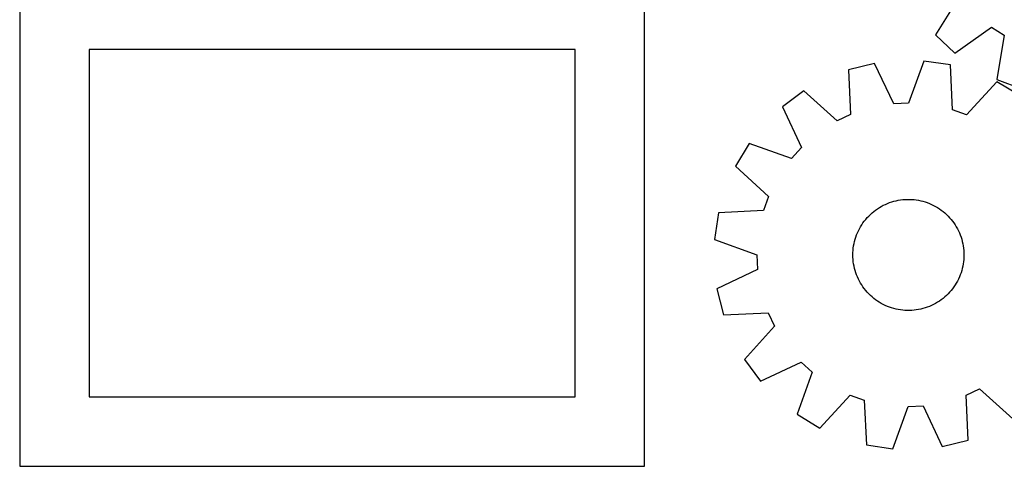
# Model space of a CAD drawing. Header units: millimetres. Extents: x 7 to 1243, y 7 to 1238.
# Tile 2 of 21: x 277 to 702, y 7 to 199. Entities that reach past the tile are written whole.
import ezdxf

# ---------------------------------------------------------------- set-up
doc = ezdxf.new("R2010")
doc.units = ezdxf.units.MM
doc.layers.add('CUT', color=7, linetype='CONTINUOUS', true_color=0x000000)

msp = doc.modelspace()

# ---------------------------------------------------------------- linework, layer by layer
at = {"layer": 'CUT'}
for p, q in [((276.892265, 216.51716), (276.892265, 6.51716)), ((546.892265, 6.51716), (546.892265, 216.51716)), ((682.859587, 209.27002), (672.66956, 192.789554)), ((681.08238, 184.895889), (696.88128, 196.113606)), ((696.88128, 196.113606), (702.338452, 192.713317)), ((672.66956, 192.789554), (681.08238, 184.895889)), ((702.338452, 192.713317), (699.230896, 173.587797)), ((516.892265, 186.51716), (306.892265, 186.51716)), ((306.892265, 186.51716), (306.892265, 36.51716)), ((516.892265, 36.51716), (516.892265, 186.51716)), ((646.307583, 180.507468), (635.11271, 177.72174)), ((654.62526, 163.00722), (646.307583, 180.507468)), ((667.666636, 181.523572), (661.047824, 163.312758)), ((679.075402, 179.813157), (667.666636, 181.523572)), ((680.062879, 160.461999), (679.075402, 179.813157)), ((635.11271, 177.72174), (635.966702, 158.364232)), ((699.19744, 172.578159), (686.113479, 158.28647)), ((709.083218, 166.631995), (699.19744, 172.578159)), ((699.230896, 173.587797), (710.024102, 169.514448)), ((615.768364, 168.609227), (606.491702, 161.751458)), ((630.14995, 155.624143), (615.768364, 168.609227)), ((606.491702, 161.751458), (614.688485, 144.194261)), ((661.047824, 163.312758), (654.62526, 163.00722)), ((635.966702, 158.364232), (630.14995, 155.624143)), ((686.113479, 158.28647), (680.062879, 160.461999)), ((592.107065, 145.929832), (586.160901, 136.044054)), ((610.363094, 139.436774), (592.107065, 145.929832)), ((614.688485, 144.194261), (610.363094, 139.436774)), ((586.160901, 136.044054), (600.45259, 122.960093)), ((600.45259, 122.960093), (598.277061, 116.909493)), ((649.235769, 118.741948), (650.099999, 119.202167)), ((650.099999, 119.202167), (650.982282, 119.626753)), ((650.982282, 119.626753), (651.881148, 120.014998)), ((651.881148, 120.014998), (652.795103, 120.366256)), ((652.795103, 120.366256), (653.722624, 120.679943)), ((653.722624, 120.679943), (654.662168, 120.955537)), ((654.662168, 120.955537), (655.612171, 121.192578)), ((655.612171, 121.192578), (656.571053, 121.390673)), ((656.571053, 121.390673), (657.537216, 121.549492)), ((657.537216, 121.549492), (658.509053, 121.66877)), ((658.509053, 121.66877), (659.484947, 121.74831)), ((659.484947, 121.74831), (660.463273, 121.787977)), ((660.463273, 121.787977), (661.442403, 121.787707)), ((661.442403, 121.787707), (662.420707, 121.7475)), ((662.420707, 121.7475), (663.396557, 121.667423)), ((663.396557, 121.667423), (664.368328, 121.547609)), ((664.368328, 121.547609), (665.334404, 121.388257)), ((665.334404, 121.388257), (666.293176, 121.189633)), ((666.293176, 121.189633), (667.243048, 120.952068)), ((667.243048, 120.952068), (668.18244, 120.675956)), ((668.18244, 120.675956), (669.109788, 120.361758)), ((669.109788, 120.361758), (670.023549, 120.009996)), ((670.023549, 120.009996), (670.922201, 119.621255)), ((670.922201, 119.621255), (671.80425, 119.196183)), ((671.80425, 119.196183), (672.668226, 118.735488)), ((578.925903, 115.922016), (577.215487, 104.51325)), ((598.277061, 116.909493), (578.925903, 115.922016)), ((643.808078, 114.594146), (644.507642, 115.279205)), ((644.507642, 115.279205), (645.234566, 115.935159)), ((645.234566, 115.935159), (645.987641, 116.560917)), ((645.987641, 116.560917), (646.765613, 117.155438)), ((646.765613, 117.155438), (647.567187, 117.717731)), ((647.567187, 117.717731), (648.39103, 118.246862)), ((648.39103, 118.246862), (649.235769, 118.741948)), ((672.668226, 118.735488), (673.512692, 118.239936)), ((673.512692, 118.239936), (674.336242, 117.710351)), ((674.336242, 117.710351), (675.137506, 117.147616)), ((675.137506, 117.147616), (675.915151, 116.552666)), ((675.915151, 116.552666), (676.66788, 115.926493)), ((676.66788, 115.926493), (677.394443, 115.270138)), ((677.394443, 115.270138), (678.093629, 114.584694)), ((640.247041, 109.939601), (640.759716, 110.773782)), ((640.759716, 110.773782), (641.30599, 111.586359)), ((641.30599, 111.586359), (641.884952, 112.375977)), ((641.884952, 112.375977), (642.495641, 113.141323)), ((642.495641, 113.141323), (643.137039, 113.881123)), ((643.137039, 113.881123), (643.808078, 114.594146)), ((678.093629, 114.584694), (678.764275, 113.871301)), ((678.764275, 113.871301), (679.405265, 113.131147)), ((679.405265, 113.131147), (680.015531, 112.365464)), ((680.015531, 112.365464), (680.594058, 111.575527)), ((680.594058, 111.575527), (681.139884, 110.762649)), ((681.139884, 110.762649), (681.652099, 109.928185)), ((638.215473, 105.494331), (638.548522, 106.415077)), ((638.548522, 106.415077), (638.918851, 107.321472)), ((638.918851, 107.321472), (639.325842, 108.212008)), ((639.325842, 108.212008), (639.768817, 109.085202)), ((639.768817, 109.085202), (640.247041, 109.939601)), ((681.652099, 109.928185), (682.129851, 109.073523)), ((682.129851, 109.073523), (682.572346, 108.200085)), ((682.572346, 108.200085), (682.978845, 107.309325)), ((682.978845, 107.309325), (683.348674, 106.402726)), ((683.348674, 106.402726), (683.681216, 105.481796)), ((577.215487, 104.51325), (595.426301, 97.894439)), ((637.266199, 101.698793), (637.445224, 102.661417)), ((637.445224, 102.661417), (637.663364, 103.615938)), ((637.663364, 103.615938), (637.920256, 104.560767)), ((637.920256, 104.560767), (638.215473, 105.494331)), ((683.681216, 105.481796), (683.975917, 104.548069)), ((683.975917, 104.548069), (684.232288, 103.603099)), ((684.232288, 103.603099), (684.449902, 102.648458)), ((684.449902, 102.648458), (684.628396, 101.685735)), ((595.426301, 97.894439), (595.731839, 91.471874)), ((636.946223, 97.799454), (636.966466, 98.778374)), ((636.966466, 98.778374), (637.026621, 99.755654)), ((637.026621, 99.755654), (637.126587, 100.729668)), ((637.126587, 100.729668), (637.266199, 101.698793)), ((684.628396, 101.685735), (684.767474, 100.716533)), ((684.767474, 100.716533), (684.866903, 99.742465)), ((684.866903, 99.742465), (684.926519, 98.765151)), ((684.926519, 98.765151), (684.946222, 97.78622)), ((636.965926, 96.820522), (636.946223, 97.799454)), ((637.025542, 95.843209), (636.965926, 96.820522)), ((637.124972, 94.869141), (637.025542, 95.843209)), ((637.264049, 93.899939), (637.124972, 94.869141)), ((637.442543, 92.937216), (637.264049, 93.899939)), ((684.626246, 93.886881), (684.447221, 92.924257)), ((684.765858, 94.856006), (684.626246, 93.886881)), ((684.865824, 95.830019), (684.765858, 94.856006)), ((684.925979, 96.807299), (684.865824, 95.830019)), ((684.946222, 97.78622), (684.925979, 96.807299)), ((595.731839, 91.471874), (578.231591, 83.154197)), ((637.660157, 91.982575), (637.442543, 92.937216)), ((637.916528, 91.037605), (637.660157, 91.982575)), ((638.21123, 90.103878), (637.916528, 91.037605)), ((638.543771, 89.182948), (638.21123, 90.103878)), ((683.676972, 90.091343), (683.343923, 89.170597)), ((683.972189, 91.024907), (683.676972, 90.091343)), ((684.229081, 91.969736), (683.972189, 91.024907)), ((684.447221, 92.924257), (684.229081, 91.969736)), ((638.9136, 88.276349), (638.543771, 89.182948)), ((639.3201, 87.385589), (638.9136, 88.276349)), ((639.762594, 86.512151), (639.3201, 87.385589)), ((640.240346, 85.657489), (639.762594, 86.512151)), ((640.752561, 84.823024), (640.240346, 85.657489)), ((681.645404, 85.646073), (681.132729, 84.811891)), ((682.123628, 86.500472), (681.645404, 85.646073)), ((682.566604, 87.373666), (682.123628, 86.500472)), ((682.973594, 88.264202), (682.566604, 87.373666)), ((683.343923, 89.170597), (682.973594, 88.264202)), ((578.231591, 83.154197), (581.017319, 71.959324)), ((641.298387, 84.010147), (640.752561, 84.823024)), ((641.876914, 83.220209), (641.298387, 84.010147)), ((642.48718, 82.454527), (641.876914, 83.220209)), ((643.12817, 81.714373), (642.48718, 82.454527)), ((643.798816, 81.00098), (643.12817, 81.714373)), ((644.498002, 80.315536), (643.798816, 81.00098)), ((678.084367, 80.991528), (677.384803, 80.306469)), ((678.755407, 81.70455), (678.084367, 80.991528)), ((679.396804, 82.44435), (678.755407, 81.70455)), ((680.007493, 83.209697), (679.396804, 82.44435)), ((680.586456, 83.999315), (680.007493, 83.209697)), ((681.132729, 84.811891), (680.586456, 83.999315)), ((645.224565, 79.659181), (644.498002, 80.315536)), ((645.977295, 79.033008), (645.224565, 79.659181)), ((646.754939, 78.438058), (645.977295, 79.033008)), ((647.556203, 77.875323), (646.754939, 78.438058)), ((648.379753, 77.345738), (647.556203, 77.875323)), ((649.224219, 76.850186), (648.379753, 77.345738)), ((650.088195, 76.38949), (649.224219, 76.850186)), ((672.656676, 76.843725), (671.792446, 76.383506)), ((673.501415, 77.338812), (672.656676, 76.843725)), ((674.325258, 77.867942), (673.501415, 77.338812)), ((675.126832, 78.430236), (674.325258, 77.867942)), ((675.904804, 79.024756), (675.126832, 78.430236)), ((676.657879, 79.650515), (675.904804, 79.024756)), ((677.384803, 80.306469), (676.657879, 79.650515)), ((581.017319, 71.959324), (600.374827, 72.813316)), ((600.374827, 72.813316), (603.114916, 66.996565)), ((650.970244, 75.964419), (650.088195, 76.38949)), ((651.868896, 75.575678), (650.970244, 75.964419)), ((652.782657, 75.223916), (651.868896, 75.575678)), ((653.710005, 74.909717), (652.782657, 75.223916)), ((654.649397, 74.633606), (653.710005, 74.909717)), ((655.599269, 74.39604), (654.649397, 74.633606)), ((656.558041, 74.197416), (655.599269, 74.39604)), ((657.524117, 74.038065), (656.558041, 74.197416)), ((658.495888, 73.918251), (657.524117, 74.038065)), ((659.471738, 73.838174), (658.495888, 73.918251)), ((660.450042, 73.797966), (659.471738, 73.838174)), ((661.429172, 73.797697), (660.450042, 73.797966)), ((662.407498, 73.837364), (661.429172, 73.797697)), ((663.383392, 73.916903), (662.407498, 73.837364)), ((664.355229, 74.036181), (663.383392, 73.916903)), ((665.321392, 74.195), (664.355229, 74.036181)), ((666.280274, 74.393095), (665.321392, 74.195)), ((667.230277, 74.630137), (666.280274, 74.393095)), ((668.169821, 74.905731), (667.230277, 74.630137)), ((669.097343, 75.219418), (668.169821, 74.905731)), ((670.011297, 75.570676), (669.097343, 75.219418)), ((670.910164, 75.958921), (670.011297, 75.570676)), ((671.792446, 76.383506), (670.910164, 75.958921)), ((603.114916, 66.996565), (590.129832, 52.614978)), ((590.129832, 52.614978), (596.987602, 43.338316)), ((596.987602, 43.338316), (614.544799, 51.5351)), ((614.544799, 51.5351), (619.302285, 47.209708)), ((619.302285, 47.209708), (612.809227, 28.953679)), ((685.925743, 37.221441), (691.742495, 39.96153)), ((691.742495, 39.96153), (706.124081, 26.976447)), ((306.892265, 36.51716), (516.892265, 36.51716)), ((622.695005, 23.007515), (635.778966, 37.299204)), ((635.778966, 37.299204), (641.829566, 35.123675)), ((641.829566, 35.123675), (642.817043, 15.772517)), ((686.779735, 17.863933), (685.925743, 37.221441)), ((654.225809, 14.062101), (660.844621, 32.272916)), ((660.844621, 32.272916), (667.267185, 32.578453)), ((667.267185, 32.578453), (675.584862, 15.078206)), ((612.809227, 28.953679), (622.695005, 23.007515)), ((675.584862, 15.078206), (686.779735, 17.863933)), ((642.817043, 15.772517), (654.225809, 14.062101)), ((276.892265, 6.51716), (546.892265, 6.51716))]:
    msp.add_line(p, q, dxfattribs=at)

doc.saveas('drawing.dxf')
